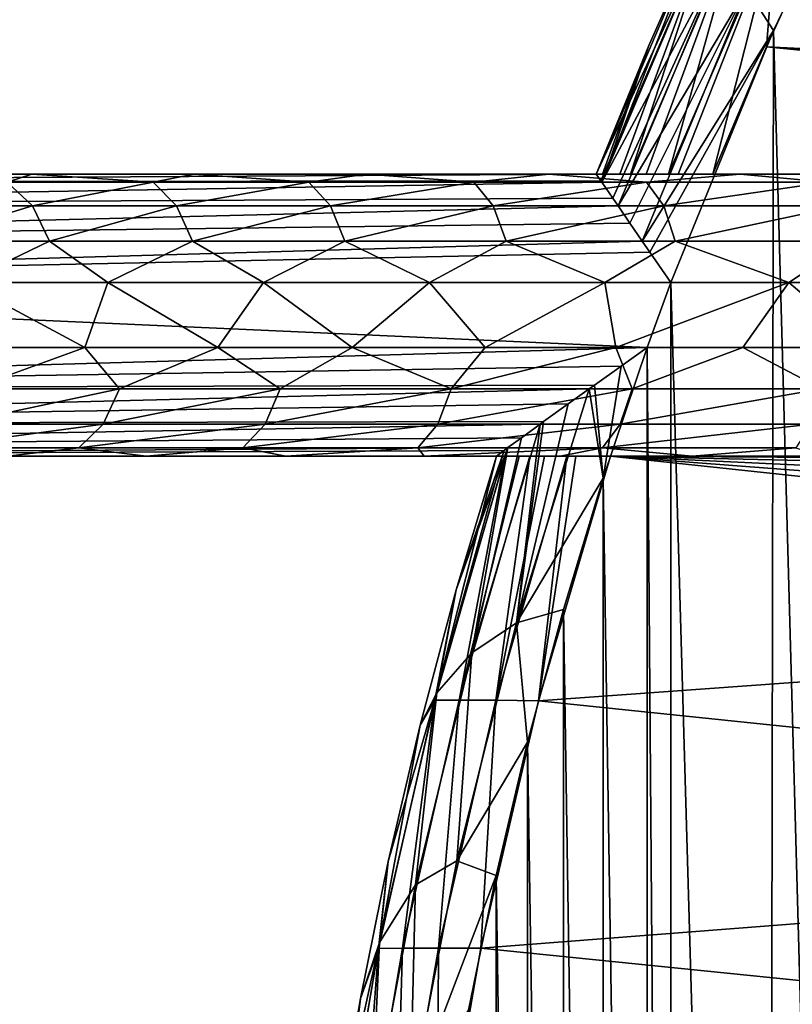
# Model space of a CAD drawing. Header units: millimetres. Extents: x -35.2 to 15.9, y -21 to 21.
# Tile 18 of 57: x -25.7 to -22.2, y 3.8 to 8.4. Entities that reach past the tile are written whole.
import ezdxf

# ---------------------------------------------------------------- set-up
doc = ezdxf.new("R2010")
doc.units = ezdxf.units.MM
doc.header["$LTSCALE"] = 65.185185
for name, color, linetype in [('23', 7, 'CONTINUOUS'), ('27', 7, 'CONTINUOUS'), ('28', 7, 'CONTINUOUS'), ('29', 7, 'CONTINUOUS'), ('30', 7, 'CONTINUOUS'), ('31', 7, 'CONTINUOUS'), ('39', 7, 'CONTINUOUS'), ('40', 7, 'CONTINUOUS'), ('44', 7, 'CONTINUOUS'), ('45', 7, 'CONTINUOUS'), ('62', 7, 'CONTINUOUS'), ('84', 7, 'CONTINUOUS'), ('94', 7, 'CONTINUOUS'), ('97', 7, 'CONTINUOUS')]:
    doc.layers.add(name, color=color, linetype=linetype)

msp = doc.modelspace()

# ---------------------------------------------------------------- linework, layer by layer
at = {"layer": '23', "linetype": 'Continuous'}
for points in [[(-21.6991, 9.4361, -2.75), (-22.2393, 8.3113, -2.75), (-21.7519, -9.3364, -2.75), (-21.6991, 9.4361, -2.75)], [(-22.2393, 8.3113, -2.75), (-22.7127, 7.15, -2.75), (-22.2696, -8.2509, -2.75), (-22.2393, 8.3113, -2.75)], [(-21.7519, -9.3364, -2.75), (-22.2393, 8.3113, -2.75), (-22.2696, -8.2509, -2.75), (-21.7519, -9.3364, -2.75)], [(-29.5, 6.85, -2.75), (-22.8217, 6.85, -2.75), (-29.5, 7.15, -2.75), (-29.5, 6.85, -2.75)], [(-29.5, 7.15, -2.75), (-22.8217, 6.85, -2.75), (-22.7127, 7.15, -2.75), (-29.5, 7.15, -2.75)], [(-22.7127, 7.15, -2.75), (-22.8217, 6.85, -2.75), (-22.7127, -7.15, -2.75), (-22.7127, 7.15, -2.75)], [(-22.2696, -8.2509, -2.75), (-22.7127, 7.15, -2.75), (-22.7127, -7.15, -2.75), (-22.2696, -8.2509, -2.75)], [(-23.0246, 6.2481, -2.75), (-22.8217, -6.85, -2.75), (-22.8217, 6.85, -2.75), (-23.0246, 6.2481, -2.75)], [(-22.8217, 6.85, -2.75), (-22.8217, -6.85, -2.75), (-22.7127, -7.15, -2.75), (-22.8217, 6.85, -2.75)], [(-23.2085, 5.6417, -2.75), (-23.0253, -6.2455, -2.75), (-23.0246, 6.2481, -2.75), (-23.2085, 5.6417, -2.75)], [(-23.0253, -6.2455, -2.75), (-22.8217, -6.85, -2.75), (-23.0246, 6.2481, -2.75), (-23.0253, -6.2455, -2.75)], [(-23.3732, 5.0308, -2.75), (-23.2096, -5.6369, -2.75), (-23.2085, 5.6417, -2.75), (-23.3732, 5.0308, -2.75)], [(-23.2096, -5.6369, -2.75), (-23.0253, -6.2455, -2.75), (-23.2085, 5.6417, -2.75), (-23.2096, -5.6369, -2.75)], [(-23.5189, 4.4155, -2.75), (-23.3747, -5.0244, -2.75), (-23.3732, 5.0308, -2.75), (-23.5189, 4.4155, -2.75)], [(-23.3747, -5.0244, -2.75), (-23.2096, -5.6369, -2.75), (-23.3732, 5.0308, -2.75), (-23.3747, -5.0244, -2.75)], [(-23.6455, 3.7952, -2.75), (-23.5205, -4.4079, -2.75), (-23.5189, 4.4155, -2.75), (-23.6455, 3.7952, -2.75)], [(-23.5205, -4.4079, -2.75), (-23.3747, -5.0244, -2.75), (-23.5189, 4.4155, -2.75), (-23.5205, -4.4079, -2.75)]]:
    msp.add_3dface(points, dxfattribs=at)
at = {"layer": '27', "linetype": 'Continuous'}
for points in [[(-22.0079, 8.8148, -4.05), (-15.8817, 7.9267, -4.05), (-22.272, 8.2372, -4.05), (-22.0079, 8.8148, -4.05)], [(-16.3291, 7.65, -4.05), (-22.519, 7.65, -4.05), (-22.272, 8.2372, -4.05), (-16.3291, 7.65, -4.05)], [(-15.8817, 7.9267, -4.05), (-15.9925, 7.7804, -4.05), (-22.272, 8.2372, -4.05), (-15.8817, 7.9267, -4.05)], [(-16.1487, 7.6837, -4.05), (-16.3291, 7.65, -4.05), (-22.272, 8.2372, -4.05), (-16.1487, 7.6837, -4.05)], [(-15.9925, 7.7804, -4.05), (-16.1487, 7.6837, -4.05), (-22.272, 8.2372, -4.05), (-15.9925, 7.7804, -4.05)], [(-22.9916, 6.35, -4.05), (-16.8134, 5.6897, -4.05), (-23.3236, 5.2219, -4.05), (-22.9916, 6.35, -4.05)], [(-16.7877, 5.8766, -4.05), (-16.8134, 5.6897, -4.05), (-22.9916, 6.35, -4.05), (-16.7877, 5.8766, -4.05)], [(-16.833, 6.0595, -4.05), (-16.7877, 5.8766, -4.05), (-22.9916, 6.35, -4.05), (-16.833, 6.0595, -4.05)], [(-16.943, 6.2129, -4.05), (-16.833, 6.0595, -4.05), (-22.9916, 6.35, -4.05), (-16.943, 6.2129, -4.05)], [(-17.1018, 6.3144, -4.05), (-16.943, 6.2129, -4.05), (-22.9916, 6.35, -4.05), (-17.1018, 6.3144, -4.05)], [(-17.287, 6.35, -4.05), (-17.1018, 6.3144, -4.05), (-22.9916, 6.35, -4.05), (-17.287, 6.35, -4.05)], [(-16.8134, 5.6897, -4.05), (-17.1488, 4.5806, -4.05), (-23.3236, 5.2219, -4.05), (-16.8134, 5.6897, -4.05)], [(-23.3236, 5.2219, -4.05), (-17.1488, 4.5806, -4.05), (-23.5897, 4.081, -4.05), (-23.3236, 5.2219, -4.05)], [(-17.1488, 4.5806, -4.05), (-17.4106, 3.4543, -4.05), (-23.5897, 4.081, -4.05), (-17.1488, 4.5806, -4.05)], [(-23.5897, 4.081, -4.05), (-17.4106, 3.4543, -4.05), (-23.79, 2.9258, -4.05), (-23.5897, 4.081, -4.05)]]:
    msp.add_3dface(points, dxfattribs=at)
at = {"layer": '28', "linetype": 'Continuous'}
for points in [[(-23.057, 7.65, -3.25), (-22.5542, 8.8282, -3.25), (-23.057, 7.65, -3.55), (-23.057, 7.65, -3.25)], [(-23.057, 7.65, -3.55), (-22.5542, 8.8282, -3.25), (-22.8146, 8.2429, -3.55), (-23.057, 7.65, -3.55)], [(-22.8146, 8.2429, -3.55), (-22.5542, 8.8282, -3.25), (-22.5542, 8.8282, -3.55), (-22.8146, 8.2429, -3.55)], [(-23.7025, 5.7323, -3.25), (-23.5169, 6.35, -3.25), (-23.7025, 5.7323, -3.55), (-23.7025, 5.7323, -3.25)], [(-23.7025, 5.7323, -3.55), (-23.5169, 6.35, -3.25), (-23.5169, 6.35, -3.55), (-23.7025, 5.7323, -3.55)], [(-23.869, 5.1091, -3.25), (-23.7025, 5.7323, -3.25), (-23.869, 5.1092, -3.55), (-23.869, 5.1091, -3.25)], [(-23.869, 5.1092, -3.55), (-23.7025, 5.7323, -3.25), (-23.7025, 5.7323, -3.55), (-23.869, 5.1092, -3.55)], [(-24.0163, 4.4812, -3.55), (-23.869, 5.1091, -3.25), (-23.869, 5.1092, -3.55), (-24.0163, 4.4812, -3.55)], [(-24.0163, 4.4811, -3.25), (-23.869, 5.1091, -3.25), (-24.0163, 4.4812, -3.55), (-24.0163, 4.4811, -3.25)], [(-24.1443, 3.849, -3.55), (-24.0163, 4.4811, -3.25), (-24.0163, 4.4812, -3.55), (-24.1443, 3.849, -3.55)], [(-24.1443, 3.8489, -3.25), (-24.0163, 4.4811, -3.25), (-24.1443, 3.849, -3.55), (-24.1443, 3.8489, -3.25)], [(-24.2528, 3.213, -3.25), (-24.1443, 3.8489, -3.25), (-24.2527, 3.2131, -3.55), (-24.2528, 3.213, -3.25)], [(-24.2527, 3.2131, -3.55), (-24.1443, 3.8489, -3.25), (-24.1443, 3.849, -3.55), (-24.2527, 3.2131, -3.55)]]:
    msp.add_3dface(points, dxfattribs=at)
at = {"layer": '29', "linetype": 'Continuous'}
for points in [[(-29.5, 7.65, -3.25), (-23.057, 7.65, -3.25), (-29.5, 7.65, -15.25), (-29.5, 7.65, -3.25)], [(-29.5, 7.65, -15.25), (-23.057, 7.65, -3.25), (-28.0626, 7.65, -13.413), (-29.5, 7.65, -15.25)], [(-28.0626, 7.65, -13.413), (-23.057, 7.65, -3.25), (-27.5564, 7.65, -12.5414), (-28.0626, 7.65, -13.413)], [(-27.5564, 7.65, -12.5414), (-23.057, 7.65, -3.25), (-26.9855, 7.65, -11.7131), (-27.5564, 7.65, -12.5414)], [(-26.9855, 7.65, -11.7131), (-23.057, 7.65, -3.25), (-26.351, 7.65, -10.9301), (-26.9855, 7.65, -11.7131)], [(-26.351, 7.65, -10.9301), (-23.057, 7.65, -3.25), (-25.6594, 7.65, -10.2002), (-26.351, 7.65, -10.9301)], [(-25.6594, 7.65, -10.2002), (-23.057, 7.65, -3.25), (-24.9126, 7.65, -9.5252), (-25.6594, 7.65, -10.2002)], [(-24.9126, 7.65, -9.5252), (-23.057, 7.65, -3.25), (-24.1165, 7.65, -8.9107), (-24.9126, 7.65, -9.5252)], [(-24.1165, 7.65, -8.9107), (-23.057, 7.65, -3.25), (-23.2753, 7.65, -8.3593), (-24.1165, 7.65, -8.9107)], [(-22.68, 7.65, -4.0272), (-22.519, 7.65, -4.05), (-23.2753, 7.65, -8.3593), (-22.68, 7.65, -4.0272)], [(-23.2753, 7.65, -8.3593), (-22.519, 7.65, -4.05), (-22.393, 7.65, -7.8743), (-23.2753, 7.65, -8.3593)], [(-23.057, 7.65, -3.25), (-23.057, 7.65, -3.55), (-23.2753, 7.65, -8.3593), (-23.057, 7.65, -3.25)], [(-23.057, 7.65, -3.55), (-23.0287, 7.65, -3.7102), (-23.2753, 7.65, -8.3593), (-23.057, 7.65, -3.55)], [(-22.7245, 7.65, -4.0122), (-22.68, 7.65, -4.0272), (-23.2753, 7.65, -8.3593), (-22.7245, 7.65, -4.0122)], [(-22.8273, 7.65, -3.9599), (-22.7245, 7.65, -4.0122), (-23.2753, 7.65, -8.3593), (-22.8273, 7.65, -3.9599)], [(-22.8991, 7.65, -3.9041), (-22.8273, 7.65, -3.9599), (-23.2753, 7.65, -8.3593), (-22.8991, 7.65, -3.9041)], [(-22.9483, 7.65, -3.8516), (-22.8991, 7.65, -3.9041), (-23.2753, 7.65, -8.3593), (-22.9483, 7.65, -3.8516)], [(-23.016, 7.65, -3.7416), (-22.9483, 7.65, -3.8516), (-23.2753, 7.65, -8.3593), (-23.016, 7.65, -3.7416)], [(-23.0287, 7.65, -3.7102), (-23.016, 7.65, -3.7416), (-23.2753, 7.65, -8.3593), (-23.0287, 7.65, -3.7102)], [(-22.519, 7.65, -4.05), (-16.3291, 7.65, -4.05), (-22.393, 7.65, -7.8743), (-22.519, 7.65, -4.05)], [(-22.393, 7.65, -7.8743), (-16.3291, 7.65, -4.05), (-21.477, 7.65, -7.4594), (-22.393, 7.65, -7.8743)]]:
    msp.add_3dface(points, dxfattribs=at)
at = {"layer": '30', "linetype": 'Continuous'}
for points in [[(-23.5169, 6.35, -3.55), (-23.5169, 6.35, -3.25), (-29.5, 6.35, -3.25), (-23.5169, 6.35, -3.55)], [(-23.5169, 6.35, -3.55), (-29.5, 6.35, -3.25), (-23.8506, 6.35, -8.7259), (-23.5169, 6.35, -3.55)], [(-23.8506, 6.35, -8.7259), (-29.5, 6.35, -3.25), (-24.4882, 6.35, -9.1853), (-23.8506, 6.35, -8.7259)], [(-24.4882, 6.35, -9.1853), (-29.5, 6.35, -3.25), (-25.1321, 6.35, -9.7131), (-24.4882, 6.35, -9.1853)], [(-25.1321, 6.35, -9.7131), (-29.5, 6.35, -3.25), (-25.7707, 6.35, -10.3102), (-25.1321, 6.35, -9.7131)], [(-23.2237, 6.35, -8.3284), (-23.5169, 6.35, -3.55), (-23.8506, 6.35, -8.7259), (-23.2237, 6.35, -8.3284)], [(-23.4899, 6.35, -3.7082), (-23.5169, 6.35, -3.55), (-23.2237, 6.35, -8.3284), (-23.4899, 6.35, -3.7082)], [(-23.4769, 6.35, -3.7415), (-23.4899, 6.35, -3.7082), (-23.2237, 6.35, -8.3284), (-23.4769, 6.35, -3.7415)], [(-23.4129, 6.35, -3.8489), (-23.4769, 6.35, -3.7415), (-23.2237, 6.35, -8.3284), (-23.4129, 6.35, -3.8489)], [(-23.3628, 6.35, -3.904), (-23.4129, 6.35, -3.8489), (-23.2237, 6.35, -8.3284), (-23.3628, 6.35, -3.904)], [(-23.2953, 6.35, -3.9581), (-23.3628, 6.35, -3.904), (-23.2237, 6.35, -8.3284), (-23.2953, 6.35, -3.9581)], [(-23.1923, 6.35, -4.0122), (-23.2953, 6.35, -3.9581), (-23.2237, 6.35, -8.3284), (-23.1923, 6.35, -4.0122)], [(-22.6155, 6.35, -7.9878), (-23.1923, 6.35, -4.0122), (-23.2237, 6.35, -8.3284), (-22.6155, 6.35, -7.9878)], [(-23.1506, 6.35, -4.0266), (-23.1923, 6.35, -4.0122), (-22.6155, 6.35, -7.9878), (-23.1506, 6.35, -4.0266)], [(-22.9916, 6.35, -4.05), (-23.1506, 6.35, -4.0266), (-22.6155, 6.35, -7.9878), (-22.9916, 6.35, -4.05)], [(-17.287, 6.35, -4.05), (-22.9916, 6.35, -4.05), (-17.287, 6.35, -6.5195), (-17.287, 6.35, -4.05)], [(-17.287, 6.35, -6.5195), (-22.9916, 6.35, -4.05), (-17.6815, 6.35, -6.5463), (-17.287, 6.35, -6.5195)], [(-17.6815, 6.35, -6.5463), (-22.9916, 6.35, -4.05), (-18.0908, 6.35, -6.5886), (-17.6815, 6.35, -6.5463)], [(-18.0908, 6.35, -6.5886), (-22.9916, 6.35, -4.05), (-18.514, 6.35, -6.6451), (-18.0908, 6.35, -6.5886)], [(-18.514, 6.35, -6.6451), (-22.9916, 6.35, -4.05), (-18.9538, 6.35, -6.7194), (-18.514, 6.35, -6.6451)], [(-18.9538, 6.35, -6.7194), (-22.9916, 6.35, -4.05), (-19.4125, 6.35, -6.8131), (-18.9538, 6.35, -6.7194)], [(-19.4125, 6.35, -6.8131), (-22.9916, 6.35, -4.05), (-19.8911, 6.35, -6.9299), (-19.4125, 6.35, -6.8131)], [(-19.8911, 6.35, -6.9299), (-22.9916, 6.35, -4.05), (-20.3914, 6.35, -7.0723), (-19.8911, 6.35, -6.9299)], [(-20.3914, 6.35, -7.0723), (-22.9916, 6.35, -4.05), (-20.9137, 6.35, -7.2451), (-20.3914, 6.35, -7.0723)], [(-20.9137, 6.35, -7.2451), (-22.9916, 6.35, -4.05), (-21.459, 6.35, -7.4517), (-20.9137, 6.35, -7.2451)], [(-21.459, 6.35, -7.4517), (-22.9916, 6.35, -4.05), (-22.0262, 6.35, -7.6978), (-21.459, 6.35, -7.4517)], [(-22.0262, 6.35, -7.6978), (-22.9916, 6.35, -4.05), (-22.6155, 6.35, -7.9878), (-22.0262, 6.35, -7.6978)]]:
    msp.add_3dface(points, dxfattribs=at)
at = {"layer": '31', "linetype": 'Continuous'}
for points in [[(-26.0155, 6.85, -11.306), (-25.9745, 7.15, -11.259), (-25.4152, 6.85, -10.6617), (-26.0155, 6.85, -11.306)], [(-25.9745, 7.15, -11.259), (-25.3091, 7.15, -10.5569), (-25.4152, 6.85, -10.6617), (-25.9745, 7.15, -11.259)], [(-25.4152, 6.85, -10.6617), (-25.3091, 7.15, -10.5569), (-24.8011, 6.85, -10.0875), (-25.4152, 6.85, -10.6617)], [(-25.3091, 7.15, -10.5569), (-24.5917, 7.15, -9.9086), (-24.8011, 6.85, -10.0875), (-25.3091, 7.15, -10.5569)], [(-24.8011, 6.85, -10.0875), (-24.5917, 7.15, -9.9086), (-24.1822, 6.85, -9.5807), (-24.8011, 6.85, -10.0875)], [(-24.5917, 7.15, -9.9086), (-23.8262, 7.15, -9.3176), (-24.1822, 6.85, -9.5807), (-24.5917, 7.15, -9.9086)], [(-24.1822, 6.85, -9.5807), (-23.8262, 7.15, -9.3176), (-23.569, 6.85, -9.1393), (-24.1822, 6.85, -9.5807)], [(-23.8262, 7.15, -9.3176), (-23.0174, 7.15, -8.7876), (-23.569, 6.85, -9.1393), (-23.8262, 7.15, -9.3176)], [(-23.569, 6.85, -9.1393), (-23.0174, 7.15, -8.7876), (-22.9667, 6.85, -8.7573), (-23.569, 6.85, -9.1393)], [(-23.0174, 7.15, -8.7876), (-22.1698, 7.15, -8.3216), (-22.9667, 6.85, -8.7573), (-23.0174, 7.15, -8.7876)], [(-22.9667, 6.85, -8.7573), (-22.1698, 7.15, -8.3216), (-22.3817, 6.85, -8.4302), (-22.9667, 6.85, -8.7573)], [(-22.3817, 6.85, -8.4302), (-22.1698, 7.15, -8.3216), (-21.8156, 6.85, -8.1513), (-22.3817, 6.85, -8.4302)], [(-22.1698, 7.15, -8.3216), (-21.2886, 7.15, -7.9225), (-21.8156, 6.85, -8.1513), (-22.1698, 7.15, -8.3216)]]:
    msp.add_3dface(points, dxfattribs=at)
at = {"layer": '39', "linetype": 'Continuous'}
for points in [[(-22.8146, 8.2429, -3.55), (-22.5542, 8.8282, -3.55), (-23.016, 7.65, -3.7416), (-22.8146, 8.2429, -3.55)], [(-23.016, 7.65, -3.7416), (-22.5542, 8.8282, -3.55), (-22.516, 8.8202, -3.7413), (-23.016, 7.65, -3.7416)], [(-22.9483, 7.65, -3.8516), (-23.016, 7.65, -3.7416), (-22.516, 8.8202, -3.7413), (-22.9483, 7.65, -3.8516)], [(-22.8991, 7.65, -3.9041), (-22.9483, 7.65, -3.8516), (-22.516, 8.8202, -3.7413), (-22.8991, 7.65, -3.9041)], [(-22.8991, 7.65, -3.9041), (-22.516, 8.8202, -3.7413), (-22.4001, 8.812, -3.9037), (-22.8991, 7.65, -3.9041)], [(-22.8273, 7.65, -3.9599), (-22.8991, 7.65, -3.9041), (-22.4001, 8.812, -3.9037), (-22.8273, 7.65, -3.9599)], [(-22.7245, 7.65, -4.0122), (-22.8273, 7.65, -3.9599), (-22.4001, 8.812, -3.9037), (-22.7245, 7.65, -4.0122)], [(-22.7245, 7.65, -4.0122), (-22.4001, 8.812, -3.9037), (-22.2273, 8.798, -4.0121), (-22.7245, 7.65, -4.0122)], [(-22.0079, 8.8148, -4.05), (-22.272, 8.2372, -4.05), (-22.2273, 8.798, -4.0121), (-22.0079, 8.8148, -4.05)], [(-22.68, 7.65, -4.0272), (-22.7245, 7.65, -4.0122), (-22.2273, 8.798, -4.0121), (-22.68, 7.65, -4.0272)], [(-22.519, 7.65, -4.05), (-22.68, 7.65, -4.0272), (-22.2273, 8.798, -4.0121), (-22.519, 7.65, -4.05)], [(-22.272, 8.2372, -4.05), (-22.519, 7.65, -4.05), (-22.2273, 8.798, -4.0121), (-22.272, 8.2372, -4.05)], [(-23.057, 7.65, -3.55), (-22.8146, 8.2429, -3.55), (-23.0287, 7.65, -3.7102), (-23.057, 7.65, -3.55)], [(-22.8146, 8.2429, -3.55), (-23.016, 7.65, -3.7416), (-23.0287, 7.65, -3.7102), (-22.8146, 8.2429, -3.55)]]:
    msp.add_3dface(points, dxfattribs=at)
at = {"layer": '40', "linetype": 'Continuous'}
for points in [[(-22.2393, 8.3113, -2.75), (-21.6991, 9.4361, -2.75), (-22.3629, 8.5042, -2.7881), (-22.2393, 8.3113, -2.75)], [(-22.5542, 8.8282, -3.25), (-23.057, 7.65, -3.25), (-22.534, 8.7815, -3.059), (-22.5542, 8.8282, -3.25)], [(-22.534, 8.7815, -3.059), (-23.057, 7.65, -3.25), (-23.036, 7.6192, -3.0773), (-22.534, 8.7815, -3.059)], [(-23.0311, 7.6119, -3.0585), (-22.534, 8.7815, -3.059), (-23.036, 7.6192, -3.0773), (-23.0311, 7.6119, -3.0585)], [(-22.534, 8.7815, -3.059), (-23.0311, 7.6119, -3.0585), (-22.466, 8.6699, -2.8966), (-22.534, 8.7815, -3.059)], [(-23.0311, 7.6119, -3.0585), (-22.9805, 7.5382, -2.9348), (-22.466, 8.6699, -2.8966), (-23.0311, 7.6119, -3.0585)], [(-22.466, 8.6699, -2.8966), (-22.9805, 7.5382, -2.9348), (-22.9566, 7.503, -2.8959), (-22.466, 8.6699, -2.8966)], [(-22.3629, 8.5042, -2.7881), (-22.466, 8.6699, -2.8966), (-22.9566, 7.503, -2.8959), (-22.3629, 8.5042, -2.7881)], [(-22.3629, 8.5042, -2.7881), (-22.9566, 7.503, -2.8959), (-22.9017, 7.4233, -2.8313), (-22.3629, 8.5042, -2.7881)], [(-22.8446, 7.3406, -2.7878), (-22.3629, 8.5042, -2.7881), (-22.9017, 7.4233, -2.8313), (-22.8446, 7.3406, -2.7878)], [(-22.8446, 7.3406, -2.7878), (-22.2393, 8.3113, -2.75), (-22.3629, 8.5042, -2.7881), (-22.8446, 7.3406, -2.7878)], [(-22.8094, 7.2896, -2.7699), (-22.2393, 8.3113, -2.75), (-22.8446, 7.3406, -2.7878), (-22.8094, 7.2896, -2.7699)], [(-22.7127, 7.15, -2.75), (-22.2393, 8.3113, -2.75), (-22.8094, 7.2896, -2.7699), (-22.7127, 7.15, -2.75)]]:
    msp.add_3dface(points, dxfattribs=at)
at = {"layer": '44', "linetype": 'Continuous'}
for points in [[(-23.7025, 5.7323, -3.55), (-23.5169, 6.35, -3.55), (-23.8006, 5.2238, -3.7413), (-23.7025, 5.7323, -3.55)], [(-23.5169, 6.35, -3.55), (-23.4899, 6.35, -3.7082), (-23.8006, 5.2238, -3.7413), (-23.5169, 6.35, -3.55)], [(-23.4899, 6.35, -3.7082), (-23.4769, 6.35, -3.7415), (-23.8006, 5.2238, -3.7413), (-23.4899, 6.35, -3.7082)], [(-23.8006, 5.2238, -3.7413), (-23.4769, 6.35, -3.7415), (-23.6884, 5.2242, -3.9037), (-23.8006, 5.2238, -3.7413)], [(-23.4769, 6.35, -3.7415), (-23.4129, 6.35, -3.8489), (-23.6884, 5.2242, -3.9037), (-23.4769, 6.35, -3.7415)], [(-23.4129, 6.35, -3.8489), (-23.3628, 6.35, -3.904), (-23.6884, 5.2242, -3.9037), (-23.4129, 6.35, -3.8489)], [(-23.6884, 5.2242, -3.9037), (-23.3628, 6.35, -3.904), (-23.5206, 5.2241, -4.0121), (-23.6884, 5.2242, -3.9037)], [(-23.1923, 6.35, -4.0122), (-23.3236, 5.2219, -4.05), (-23.5206, 5.2241, -4.0121), (-23.1923, 6.35, -4.0122)], [(-23.3628, 6.35, -3.904), (-23.2953, 6.35, -3.9581), (-23.5206, 5.2241, -4.0121), (-23.3628, 6.35, -3.904)], [(-23.2953, 6.35, -3.9581), (-23.1923, 6.35, -4.0122), (-23.5206, 5.2241, -4.0121), (-23.2953, 6.35, -3.9581)], [(-22.9916, 6.35, -4.05), (-23.3236, 5.2219, -4.05), (-23.1506, 6.35, -4.0266), (-22.9916, 6.35, -4.05)], [(-23.3236, 5.2219, -4.05), (-23.1923, 6.35, -4.0122), (-23.1506, 6.35, -4.0266), (-23.3236, 5.2219, -4.05)], [(-23.869, 5.1092, -3.55), (-23.7025, 5.7323, -3.55), (-23.8006, 5.2238, -3.7413), (-23.869, 5.1092, -3.55)], [(-24.061, 4.08, -3.7413), (-23.869, 5.1092, -3.55), (-23.8006, 5.2238, -3.7413), (-24.061, 4.08, -3.7413)], [(-24.061, 4.08, -3.7413), (-23.8006, 5.2238, -3.7413), (-23.9503, 4.0805, -3.9037), (-24.061, 4.08, -3.7413)], [(-23.9503, 4.0805, -3.9037), (-23.8006, 5.2238, -3.7413), (-23.6884, 5.2242, -3.9037), (-23.9503, 4.0805, -3.9037)], [(-23.9503, 4.0805, -3.9037), (-23.6884, 5.2242, -3.9037), (-23.7846, 4.0807, -4.0121), (-23.9503, 4.0805, -3.9037)], [(-23.7846, 4.0807, -4.0121), (-23.6884, 5.2242, -3.9037), (-23.5206, 5.2241, -4.0121), (-23.7846, 4.0807, -4.0121)], [(-23.5897, 4.081, -4.05), (-23.7846, 4.0807, -4.0121), (-23.5206, 5.2241, -4.0121), (-23.5897, 4.081, -4.05)], [(-23.3236, 5.2219, -4.05), (-23.5897, 4.081, -4.05), (-23.5206, 5.2241, -4.0121), (-23.3236, 5.2219, -4.05)], [(-24.0163, 4.4812, -3.55), (-23.869, 5.1092, -3.55), (-24.061, 4.08, -3.7413), (-24.0163, 4.4812, -3.55)], [(-24.1443, 3.849, -3.55), (-24.0163, 4.4812, -3.55), (-24.061, 4.08, -3.7413), (-24.1443, 3.849, -3.55)], [(-24.2571, 2.9235, -3.7413), (-24.1443, 3.849, -3.55), (-24.061, 4.08, -3.7413), (-24.2571, 2.9235, -3.7413)], [(-24.2571, 2.9235, -3.7413), (-24.061, 4.08, -3.7413), (-24.1474, 2.9239, -3.9037), (-24.2571, 2.9235, -3.7413)], [(-24.1474, 2.9239, -3.9037), (-24.061, 4.08, -3.7413), (-23.9503, 4.0805, -3.9037), (-24.1474, 2.9239, -3.9037)], [(-24.1474, 2.9239, -3.9037), (-23.9503, 4.0805, -3.9037), (-23.9833, 2.9242, -4.0121), (-24.1474, 2.9239, -3.9037)], [(-23.79, 2.9258, -4.05), (-23.9833, 2.9242, -4.0121), (-23.7846, 4.0807, -4.0121), (-23.79, 2.9258, -4.05)], [(-23.9833, 2.9242, -4.0121), (-23.9503, 4.0805, -3.9037), (-23.7846, 4.0807, -4.0121), (-23.9833, 2.9242, -4.0121)], [(-23.5897, 4.081, -4.05), (-23.79, 2.9258, -4.05), (-23.7846, 4.0807, -4.0121), (-23.5897, 4.081, -4.05)], [(-24.2527, 3.2131, -3.55), (-24.1443, 3.849, -3.55), (-24.2571, 2.9235, -3.7413), (-24.2527, 3.2131, -3.55)]]:
    msp.add_3dface(points, dxfattribs=at)
at = {"layer": '45', "linetype": 'Continuous'}
for points in [[(-23.0246, 6.2481, -2.75), (-22.8217, 6.85, -2.75), (-22.9422, 6.7646, -2.7573), (-23.0246, 6.2481, -2.75)], [(-23.0652, 6.6768, -2.7809), (-23.0246, 6.2481, -2.75), (-22.9422, 6.7646, -2.7573), (-23.0652, 6.6768, -2.7809)], [(-23.0901, 6.6591, -2.7879), (-23.0246, 6.2481, -2.75), (-23.0652, 6.6768, -2.7809), (-23.0901, 6.6591, -2.7879)], [(-23.4247, 5.5803, -2.7881), (-23.0246, 6.2481, -2.75), (-23.0901, 6.6591, -2.7879), (-23.4247, 5.5803, -2.7881)], [(-23.4247, 5.5803, -2.7881), (-23.0901, 6.6591, -2.7879), (-23.1857, 6.5904, -2.8227), (-23.4247, 5.5803, -2.7881)], [(-23.2995, 6.5084, -2.8849), (-23.4247, 5.5803, -2.7881), (-23.1857, 6.5904, -2.8227), (-23.2995, 6.5084, -2.8849)], [(-23.4247, 5.5803, -2.7881), (-23.3154, 6.4969, -2.896), (-23.6309, 5.4427, -2.8966), (-23.4247, 5.5803, -2.7881)], [(-23.3154, 6.4969, -2.896), (-23.4014, 6.4345, -2.9718), (-23.6309, 5.4427, -2.8966), (-23.3154, 6.4969, -2.896)], [(-23.3154, 6.4969, -2.896), (-23.4247, 5.5803, -2.7881), (-23.2995, 6.5084, -2.8849), (-23.3154, 6.4969, -2.896)], [(-23.4014, 6.4345, -2.9718), (-23.4642, 6.3888, -3.0569), (-23.6309, 5.4427, -2.8966), (-23.4014, 6.4345, -2.9718)], [(-23.4642, 6.3888, -3.0569), (-23.7025, 5.7323, -3.25), (-23.7921, 5.2574, -3.059), (-23.4642, 6.3888, -3.0569)], [(-23.4642, 6.3888, -3.0569), (-23.7921, 5.2574, -3.059), (-23.6309, 5.4427, -2.8966), (-23.4642, 6.3888, -3.0569)], [(-23.4819, 6.3759, -3.0911), (-23.7025, 5.7323, -3.25), (-23.4642, 6.3888, -3.0569), (-23.4819, 6.3759, -3.0911)], [(-23.5169, 6.35, -3.25), (-23.7025, 5.7323, -3.25), (-23.4819, 6.3759, -3.0911), (-23.5169, 6.35, -3.25)], [(-23.2085, 5.6417, -2.75), (-23.0246, 6.2481, -2.75), (-23.4247, 5.5803, -2.7881), (-23.2085, 5.6417, -2.75)], [(-23.7025, 5.7323, -3.25), (-23.869, 5.1091, -3.25), (-23.7921, 5.2574, -3.059), (-23.7025, 5.7323, -3.25)], [(-23.3732, 5.0308, -2.75), (-23.2085, 5.6417, -2.75), (-23.4247, 5.5803, -2.7881), (-23.3732, 5.0308, -2.75)], [(-23.6996, 4.4843, -2.7881), (-23.3732, 5.0308, -2.75), (-23.4247, 5.5803, -2.7881), (-23.6996, 4.4843, -2.7881)], [(-23.6996, 4.4843, -2.7881), (-23.4247, 5.5803, -2.7881), (-23.6309, 5.4427, -2.8966), (-23.6996, 4.4843, -2.7881)], [(-23.6996, 4.4843, -2.7881), (-23.6309, 5.4427, -2.8966), (-23.8901, 4.3725, -2.8966), (-23.6996, 4.4843, -2.7881)], [(-23.6309, 5.4427, -2.8966), (-23.7921, 5.2574, -3.059), (-23.8901, 4.3725, -2.8966), (-23.6309, 5.4427, -2.8966)], [(-23.7921, 5.2574, -3.059), (-24.0163, 4.4811, -3.25), (-24.0559, 4.1065, -3.059), (-23.7921, 5.2574, -3.059)], [(-23.7921, 5.2574, -3.059), (-24.0559, 4.1065, -3.059), (-23.8901, 4.3725, -2.8966), (-23.7921, 5.2574, -3.059)], [(-23.869, 5.1091, -3.25), (-24.0163, 4.4811, -3.25), (-23.7921, 5.2574, -3.059), (-23.869, 5.1091, -3.25)], [(-23.5189, 4.4155, -2.75), (-23.3732, 5.0308, -2.75), (-23.6996, 4.4843, -2.7881), (-23.5189, 4.4155, -2.75)], [(-24.0163, 4.4811, -3.25), (-24.1443, 3.8489, -3.25), (-24.0559, 4.1065, -3.059), (-24.0163, 4.4811, -3.25)], [(-23.9142, 3.375, -2.7881), (-23.5189, 4.4155, -2.75), (-23.6996, 4.4843, -2.7881), (-23.9142, 3.375, -2.7881)], [(-23.9142, 3.375, -2.7881), (-23.6996, 4.4843, -2.7881), (-23.8901, 4.3725, -2.8966), (-23.9142, 3.375, -2.7881)], [(-23.6455, 3.7952, -2.75), (-23.5189, 4.4155, -2.75), (-23.9142, 3.375, -2.7881), (-23.6455, 3.7952, -2.75)], [(-23.9142, 3.375, -2.7881), (-23.8901, 4.3725, -2.8966), (-24.0925, 3.2901, -2.8966), (-23.9142, 3.375, -2.7881)], [(-23.8901, 4.3725, -2.8966), (-24.0559, 4.1065, -3.059), (-24.0925, 3.2901, -2.8966), (-23.8901, 4.3725, -2.8966)], [(-24.0559, 4.1065, -3.059), (-24.2528, 3.213, -3.25), (-24.2545, 2.9425, -3.059), (-24.0559, 4.1065, -3.059)], [(-24.0559, 4.1065, -3.059), (-24.2545, 2.9425, -3.059), (-24.0925, 3.2901, -2.8966), (-24.0559, 4.1065, -3.059)], [(-24.1443, 3.8489, -3.25), (-24.2528, 3.213, -3.25), (-24.0559, 4.1065, -3.059), (-24.1443, 3.8489, -3.25)]]:
    msp.add_3dface(points, dxfattribs=at)
at = {"layer": '62', "linetype": 'Continuous'}
for points in [[(-26.0155, 6.85, -11.306), (-25.4152, 6.85, -10.6617), (-25.9405, 6.659, -11.1633), (-26.0155, 6.85, -11.306)], [(-25.4152, 6.85, -10.6617), (-25.2546, 6.659, -10.4514), (-25.9405, 6.659, -11.1633), (-25.4152, 6.85, -10.6617)], [(-25.4152, 6.85, -10.6617), (-24.8011, 6.85, -10.0875), (-25.2546, 6.659, -10.4514), (-25.4152, 6.85, -10.6617)], [(-24.8011, 6.85, -10.0875), (-24.5147, 6.659, -9.7958), (-25.2546, 6.659, -10.4514), (-24.8011, 6.85, -10.0875)], [(-24.8011, 6.85, -10.0875), (-24.1822, 6.85, -9.5807), (-24.5147, 6.659, -9.7958), (-24.8011, 6.85, -10.0875)], [(-24.1822, 6.85, -9.5807), (-23.7255, 6.659, -9.2005), (-24.5147, 6.659, -9.7958), (-24.1822, 6.85, -9.5807)], [(-24.1822, 6.85, -9.5807), (-23.569, 6.85, -9.1393), (-23.7255, 6.659, -9.2005), (-24.1822, 6.85, -9.5807)], [(-23.569, 6.85, -9.1393), (-22.9667, 6.85, -8.7573), (-23.7255, 6.659, -9.2005), (-23.569, 6.85, -9.1393)], [(-22.9667, 6.85, -8.7573), (-22.8918, 6.659, -8.6692), (-23.7255, 6.659, -9.2005), (-22.9667, 6.85, -8.7573)], [(-22.9667, 6.85, -8.7573), (-22.3817, 6.85, -8.4302), (-22.8918, 6.659, -8.6692), (-22.9667, 6.85, -8.7573)], [(-22.3817, 6.85, -8.4302), (-22.0189, 6.659, -8.2052), (-22.8918, 6.659, -8.6692), (-22.3817, 6.85, -8.4302)], [(-22.3817, 6.85, -8.4302), (-21.8156, 6.85, -8.1513), (-22.0189, 6.659, -8.2052), (-22.3817, 6.85, -8.4302)], [(-25.3296, 6.4966, -10.3732), (-26.0215, 6.4966, -11.0912), (-25.2546, 6.659, -10.4514), (-25.3296, 6.4966, -10.3732)], [(-25.2546, 6.659, -10.4514), (-26.0215, 6.4966, -11.0912), (-25.9405, 6.659, -11.1633), (-25.2546, 6.659, -10.4514)], [(-24.5834, 6.4966, -9.7119), (-25.3296, 6.4966, -10.3732), (-24.5147, 6.659, -9.7958), (-24.5834, 6.4966, -9.7119)], [(-24.5147, 6.659, -9.7958), (-25.3296, 6.4966, -10.3732), (-25.2546, 6.659, -10.4514), (-24.5147, 6.659, -9.7958)], [(-23.7873, 6.4966, -9.1114), (-24.5834, 6.4966, -9.7119), (-23.7255, 6.659, -9.2005), (-23.7873, 6.4966, -9.1114)], [(-23.7255, 6.659, -9.2005), (-24.5834, 6.4966, -9.7119), (-24.5147, 6.659, -9.7958), (-23.7255, 6.659, -9.2005)], [(-22.9464, 6.4966, -8.5755), (-23.7873, 6.4966, -9.1114), (-22.8918, 6.659, -8.6692), (-22.9464, 6.4966, -8.5755)], [(-22.8918, 6.659, -8.6692), (-23.7873, 6.4966, -9.1114), (-23.7255, 6.659, -9.2005), (-22.8918, 6.659, -8.6692)], [(-22.0659, 6.4966, -8.1076), (-22.9464, 6.4966, -8.5755), (-22.0189, 6.659, -8.2052), (-22.0659, 6.4966, -8.1076)], [(-22.0189, 6.659, -8.2052), (-22.9464, 6.4966, -8.5755), (-22.8918, 6.659, -8.6692), (-22.0189, 6.659, -8.2052)], [(-25.442, 6.3881, -10.256), (-26.1428, 6.3881, -10.9833), (-25.3296, 6.4966, -10.3732), (-25.442, 6.3881, -10.256)], [(-25.3296, 6.4966, -10.3732), (-26.1428, 6.3881, -10.9833), (-26.0215, 6.4966, -11.0912), (-25.3296, 6.4966, -10.3732)], [(-24.6862, 6.3881, -9.5862), (-25.442, 6.3881, -10.256), (-24.5834, 6.4966, -9.7119), (-24.6862, 6.3881, -9.5862)], [(-24.5834, 6.4966, -9.7119), (-25.442, 6.3881, -10.256), (-25.3296, 6.4966, -10.3732), (-24.5834, 6.4966, -9.7119)], [(-23.8799, 6.3881, -8.9781), (-24.6862, 6.3881, -9.5862), (-23.7873, 6.4966, -9.1114), (-23.8799, 6.3881, -8.9781)], [(-23.7873, 6.4966, -9.1114), (-24.6862, 6.3881, -9.5862), (-24.5834, 6.4966, -9.7119), (-23.7873, 6.4966, -9.1114)], [(-23.0282, 6.3881, -8.4353), (-23.8799, 6.3881, -8.9781), (-22.9464, 6.4966, -8.5755), (-23.0282, 6.3881, -8.4353)], [(-22.9464, 6.4966, -8.5755), (-23.8799, 6.3881, -8.9781), (-23.7873, 6.4966, -9.1114), (-22.9464, 6.4966, -8.5755)], [(-22.1364, 6.3881, -7.9613), (-23.0282, 6.3881, -8.4353), (-22.0659, 6.4966, -8.1076), (-22.1364, 6.3881, -7.9613)], [(-22.0659, 6.4966, -8.1076), (-23.0282, 6.3881, -8.4353), (-22.9464, 6.4966, -8.5755), (-22.0659, 6.4966, -8.1076)], [(-25.442, 6.3881, -10.256), (-25.7707, 6.35, -10.3102), (-26.1428, 6.3881, -10.9833), (-25.442, 6.3881, -10.256)], [(-25.1321, 6.35, -9.7131), (-25.7707, 6.35, -10.3102), (-25.442, 6.3881, -10.256), (-25.1321, 6.35, -9.7131)], [(-24.6862, 6.3881, -9.5862), (-25.1321, 6.35, -9.7131), (-25.442, 6.3881, -10.256), (-24.6862, 6.3881, -9.5862)], [(-24.4882, 6.35, -9.1853), (-25.1321, 6.35, -9.7131), (-24.6862, 6.3881, -9.5862), (-24.4882, 6.35, -9.1853)], [(-23.8799, 6.3881, -8.9781), (-24.4882, 6.35, -9.1853), (-24.6862, 6.3881, -9.5862), (-23.8799, 6.3881, -8.9781)], [(-23.8506, 6.35, -8.7259), (-24.4882, 6.35, -9.1853), (-23.8799, 6.3881, -8.9781), (-23.8506, 6.35, -8.7259)], [(-23.0282, 6.3881, -8.4353), (-23.8506, 6.35, -8.7259), (-23.8799, 6.3881, -8.9781), (-23.0282, 6.3881, -8.4353)], [(-23.2237, 6.35, -8.3284), (-23.8506, 6.35, -8.7259), (-23.0282, 6.3881, -8.4353), (-23.2237, 6.35, -8.3284)], [(-22.6155, 6.35, -7.9878), (-23.2237, 6.35, -8.3284), (-23.0282, 6.3881, -8.4353), (-22.6155, 6.35, -7.9878)], [(-22.1364, 6.3881, -7.9613), (-22.6155, 6.35, -7.9878), (-23.0282, 6.3881, -8.4353), (-22.1364, 6.3881, -7.9613)], [(-22.0262, 6.35, -7.6978), (-22.6155, 6.35, -7.9878), (-22.1364, 6.3881, -7.9613), (-22.0262, 6.35, -7.6978)]]:
    msp.add_3dface(points, dxfattribs=at)
at = {"layer": '84', "linetype": 'Continuous'}
for points in [[(-26.351, 7.65, -10.9301), (-25.6594, 7.65, -10.2002), (-25.7724, 7.6121, -10.5841), (-26.351, 7.65, -10.9301)], [(-25.6594, 7.65, -10.2002), (-25.0994, 7.6121, -9.9387), (-25.7724, 7.6121, -10.5841), (-25.6594, 7.65, -10.2002)], [(-25.6594, 7.65, -10.2002), (-24.9126, 7.65, -9.5252), (-25.0994, 7.6121, -9.9387), (-25.6594, 7.65, -10.2002)], [(-24.9126, 7.65, -9.5252), (-24.3813, 7.6121, -9.344), (-25.0994, 7.6121, -9.9387), (-24.9126, 7.65, -9.5252)], [(-24.9126, 7.65, -9.5252), (-24.1165, 7.65, -8.9107), (-24.3813, 7.6121, -9.344), (-24.9126, 7.65, -9.5252)], [(-24.1165, 7.65, -8.9107), (-23.6219, 7.6121, -8.8031), (-24.3813, 7.6121, -9.344), (-24.1165, 7.65, -8.9107)], [(-24.1165, 7.65, -8.9107), (-23.2753, 7.65, -8.3593), (-23.6219, 7.6121, -8.8031), (-24.1165, 7.65, -8.9107)], [(-23.2753, 7.65, -8.3593), (-22.8251, 7.6121, -8.3189), (-23.6219, 7.6121, -8.8031), (-23.2753, 7.65, -8.3593)], [(-23.2753, 7.65, -8.3593), (-22.393, 7.65, -7.8743), (-22.8251, 7.6121, -8.3189), (-23.2753, 7.65, -8.3593)], [(-22.393, 7.65, -7.8743), (-21.9951, 7.6121, -7.8939), (-22.8251, 7.6121, -8.3189), (-22.393, 7.65, -7.8743)], [(-22.393, 7.65, -7.8743), (-21.477, 7.65, -7.4594), (-21.9951, 7.6121, -7.8939), (-22.393, 7.65, -7.8743)], [(-25.6558, 7.5037, -10.6972), (-26.2721, 7.5037, -11.381), (-25.7724, 7.6121, -10.5841), (-25.6558, 7.5037, -10.6972)], [(-25.0994, 7.6121, -9.9387), (-25.6558, 7.5037, -10.6972), (-25.7724, 7.6121, -10.5841), (-25.0994, 7.6121, -9.9387)], [(-24.9914, 7.5037, -10.06), (-25.6558, 7.5037, -10.6972), (-25.0994, 7.6121, -9.9387), (-24.9914, 7.5037, -10.06)], [(-24.3813, 7.6121, -9.344), (-24.9914, 7.5037, -10.06), (-25.0994, 7.6121, -9.9387), (-24.3813, 7.6121, -9.344)], [(-24.2823, 7.5037, -9.4728), (-24.9914, 7.5037, -10.06), (-24.3813, 7.6121, -9.344), (-24.2823, 7.5037, -9.4728)], [(-23.6219, 7.6121, -8.8031), (-24.2823, 7.5037, -9.4728), (-24.3813, 7.6121, -9.344), (-23.6219, 7.6121, -8.8031)], [(-23.5325, 7.5037, -8.9388), (-24.2823, 7.5037, -9.4728), (-23.6219, 7.6121, -8.8031), (-23.5325, 7.5037, -8.9388)], [(-22.8251, 7.6121, -8.3189), (-23.5325, 7.5037, -8.9388), (-23.6219, 7.6121, -8.8031), (-22.8251, 7.6121, -8.3189)], [(-22.7458, 7.5037, -8.4607), (-23.5325, 7.5037, -8.9388), (-22.8251, 7.6121, -8.3189), (-22.7458, 7.5037, -8.4607)], [(-21.9951, 7.6121, -7.8939), (-22.7458, 7.5037, -8.4607), (-22.8251, 7.6121, -8.3189), (-21.9951, 7.6121, -7.8939)], [(-21.9264, 7.5037, -8.0411), (-22.7458, 7.5037, -8.4607), (-21.9951, 7.6121, -7.8939), (-21.9264, 7.5037, -8.0411)], [(-25.6558, 7.5037, -10.6972), (-26.1889, 7.3413, -11.4507), (-26.2721, 7.5037, -11.381), (-25.6558, 7.5037, -10.6972)], [(-25.5778, 7.3413, -10.7727), (-26.1889, 7.3413, -11.4507), (-25.6558, 7.5037, -10.6972), (-25.5778, 7.3413, -10.7727)], [(-24.9914, 7.5037, -10.06), (-25.5778, 7.3413, -10.7727), (-25.6558, 7.5037, -10.6972), (-24.9914, 7.5037, -10.06)], [(-24.9191, 7.3413, -10.141), (-25.5778, 7.3413, -10.7727), (-24.9914, 7.5037, -10.06), (-24.9191, 7.3413, -10.141)], [(-24.2823, 7.5037, -9.4728), (-24.9191, 7.3413, -10.141), (-24.9914, 7.5037, -10.06), (-24.2823, 7.5037, -9.4728)], [(-24.2162, 7.3413, -9.5589), (-24.9191, 7.3413, -10.141), (-24.2823, 7.5037, -9.4728), (-24.2162, 7.3413, -9.5589)], [(-23.5325, 7.5037, -8.9388), (-24.2162, 7.3413, -9.5589), (-24.2823, 7.5037, -9.4728), (-23.5325, 7.5037, -8.9388)], [(-23.4728, 7.3413, -9.0294), (-24.2162, 7.3413, -9.5589), (-23.5325, 7.5037, -8.9388), (-23.4728, 7.3413, -9.0294)], [(-22.7458, 7.5037, -8.4607), (-23.4728, 7.3413, -9.0294), (-23.5325, 7.5037, -8.9388), (-22.7458, 7.5037, -8.4607)], [(-22.6929, 7.3413, -8.5554), (-23.4728, 7.3413, -9.0294), (-22.7458, 7.5037, -8.4607), (-22.6929, 7.3413, -8.5554)], [(-21.9264, 7.5037, -8.0411), (-22.6929, 7.3413, -8.5554), (-22.7458, 7.5037, -8.4607), (-21.9264, 7.5037, -8.0411)], [(-21.8805, 7.3413, -8.1394), (-22.6929, 7.3413, -8.5554), (-21.9264, 7.5037, -8.0411), (-21.8805, 7.3413, -8.1394)], [(-25.5778, 7.3413, -10.7727), (-25.9745, 7.15, -11.259), (-26.1889, 7.3413, -11.4507), (-25.5778, 7.3413, -10.7727)], [(-25.3091, 7.15, -10.5569), (-25.9745, 7.15, -11.259), (-25.5778, 7.3413, -10.7727), (-25.3091, 7.15, -10.5569)], [(-24.9191, 7.3413, -10.141), (-25.3091, 7.15, -10.5569), (-25.5778, 7.3413, -10.7727), (-24.9191, 7.3413, -10.141)], [(-24.5917, 7.15, -9.9086), (-25.3091, 7.15, -10.5569), (-24.9191, 7.3413, -10.141), (-24.5917, 7.15, -9.9086)], [(-24.2162, 7.3413, -9.5589), (-24.5917, 7.15, -9.9086), (-24.9191, 7.3413, -10.141), (-24.2162, 7.3413, -9.5589)], [(-23.8262, 7.15, -9.3176), (-24.5917, 7.15, -9.9086), (-24.2162, 7.3413, -9.5589), (-23.8262, 7.15, -9.3176)], [(-23.4728, 7.3413, -9.0294), (-23.8262, 7.15, -9.3176), (-24.2162, 7.3413, -9.5589), (-23.4728, 7.3413, -9.0294)], [(-23.0174, 7.15, -8.7876), (-23.8262, 7.15, -9.3176), (-23.4728, 7.3413, -9.0294), (-23.0174, 7.15, -8.7876)], [(-22.6929, 7.3413, -8.5554), (-23.0174, 7.15, -8.7876), (-23.4728, 7.3413, -9.0294), (-22.6929, 7.3413, -8.5554)], [(-22.1698, 7.15, -8.3216), (-23.0174, 7.15, -8.7876), (-22.6929, 7.3413, -8.5554), (-22.1698, 7.15, -8.3216)], [(-21.8805, 7.3413, -8.1394), (-22.1698, 7.15, -8.3216), (-22.6929, 7.3413, -8.5554), (-21.8805, 7.3413, -8.1394)], [(-21.2886, 7.15, -7.9225), (-22.1698, 7.15, -8.3216), (-21.8805, 7.3413, -8.1394), (-21.2886, 7.15, -7.9225)]]:
    msp.add_3dface(points, dxfattribs=at)
at = {"layer": '94', "linetype": 'Continuous'}
for points in [[(-22.8217, 6.85, -2.75), (-29.5, 6.85, -2.75), (-29.5, 6.659, -2.7879), (-22.8217, 6.85, -2.75)], [(-22.9422, 6.7646, -2.7573), (-22.8217, 6.85, -2.75), (-29.5, 6.659, -2.7879), (-22.9422, 6.7646, -2.7573)], [(-23.0652, 6.6768, -2.7809), (-22.9422, 6.7646, -2.7573), (-29.5, 6.659, -2.7879), (-23.0652, 6.6768, -2.7809)], [(-23.0901, 6.6591, -2.7879), (-23.0652, 6.6768, -2.7809), (-29.5, 6.659, -2.7879), (-23.0901, 6.6591, -2.7879)], [(-23.1857, 6.5904, -2.8227), (-23.0901, 6.6591, -2.7879), (-29.5, 6.4966, -2.8963), (-23.1857, 6.5904, -2.8227)], [(-29.5, 6.4966, -2.8963), (-23.0901, 6.6591, -2.7879), (-29.5, 6.659, -2.7879), (-29.5, 6.4966, -2.8963)], [(-23.2995, 6.5084, -2.8849), (-23.1857, 6.5904, -2.8227), (-29.5, 6.4966, -2.8963), (-23.2995, 6.5084, -2.8849)], [(-23.3154, 6.4969, -2.896), (-23.2995, 6.5084, -2.8849), (-29.5, 6.4966, -2.8963), (-23.3154, 6.4969, -2.896)], [(-23.4014, 6.4345, -2.9718), (-23.3154, 6.4969, -2.896), (-29.5, 6.3881, -3.0587), (-23.4014, 6.4345, -2.9718)], [(-29.5, 6.3881, -3.0587), (-23.3154, 6.4969, -2.896), (-29.5, 6.4966, -2.8963), (-29.5, 6.3881, -3.0587)], [(-23.4642, 6.3888, -3.0569), (-23.4014, 6.4345, -2.9718), (-29.5, 6.3881, -3.0587), (-23.4642, 6.3888, -3.0569)], [(-29.5, 6.35, -3.25), (-23.4819, 6.3759, -3.0911), (-23.4642, 6.3888, -3.0569), (-29.5, 6.35, -3.25)], [(-29.5, 6.35, -3.25), (-23.4642, 6.3888, -3.0569), (-29.5, 6.3881, -3.0587), (-29.5, 6.35, -3.25)], [(-29.5, 6.35, -3.25), (-23.5169, 6.35, -3.25), (-23.4819, 6.3759, -3.0911), (-29.5, 6.35, -3.25)]]:
    msp.add_3dface(points, dxfattribs=at)
at = {"layer": '97', "linetype": 'Continuous'}
for points in [[(-23.057, 7.65, -3.25), (-29.5, 7.65, -3.25), (-29.5, 7.6121, -3.059), (-23.057, 7.65, -3.25)], [(-23.036, 7.6192, -3.0773), (-23.057, 7.65, -3.25), (-29.5, 7.6121, -3.059), (-23.036, 7.6192, -3.0773)], [(-23.0311, 7.6119, -3.0585), (-23.036, 7.6192, -3.0773), (-29.5, 7.6121, -3.059), (-23.0311, 7.6119, -3.0585)], [(-29.5, 7.5037, -2.8966), (-23.0311, 7.6119, -3.0585), (-29.5, 7.6121, -3.059), (-29.5, 7.5037, -2.8966)], [(-22.9805, 7.5382, -2.9348), (-23.0311, 7.6119, -3.0585), (-29.5, 7.5037, -2.8966), (-22.9805, 7.5382, -2.9348)], [(-22.9566, 7.503, -2.8959), (-22.9805, 7.5382, -2.9348), (-29.5, 7.5037, -2.8966), (-22.9566, 7.503, -2.8959)], [(-29.5, 7.3413, -2.7881), (-22.9566, 7.503, -2.8959), (-29.5, 7.5037, -2.8966), (-29.5, 7.3413, -2.7881)], [(-22.9017, 7.4233, -2.8313), (-22.9566, 7.503, -2.8959), (-29.5, 7.3413, -2.7881), (-22.9017, 7.4233, -2.8313)], [(-22.8446, 7.3406, -2.7878), (-22.9017, 7.4233, -2.8313), (-29.5, 7.3413, -2.7881), (-22.8446, 7.3406, -2.7878)], [(-29.5, 7.15, -2.75), (-22.8446, 7.3406, -2.7878), (-29.5, 7.3413, -2.7881), (-29.5, 7.15, -2.75)], [(-29.5, 7.15, -2.75), (-22.8094, 7.2896, -2.7699), (-22.8446, 7.3406, -2.7878), (-29.5, 7.15, -2.75)], [(-29.5, 7.15, -2.75), (-22.7127, 7.15, -2.75), (-22.8094, 7.2896, -2.7699), (-29.5, 7.15, -2.75)]]:
    msp.add_3dface(points, dxfattribs=at)

doc.saveas('drawing.dxf')
